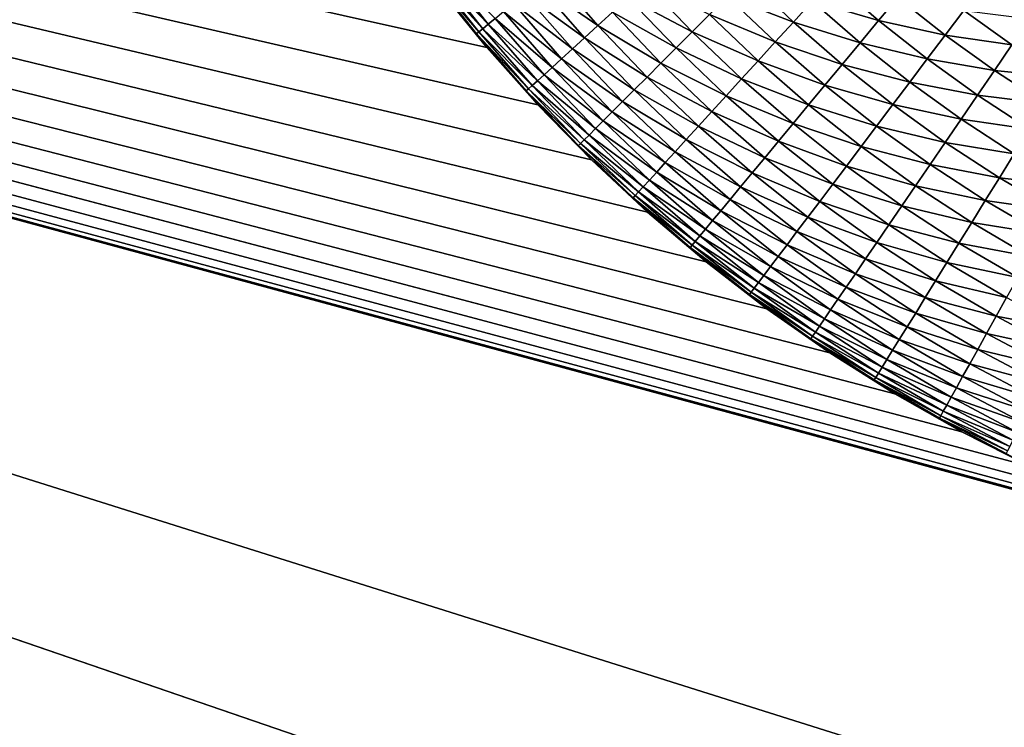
# Model space of a CAD drawing. Extents: x -260 to 260, y -882 to 882.
# Tile 140 of 234: x -47 to -20, y 532 to 551. Entities that reach past the tile are written whole.
import ezdxf

# ---------------------------------------------------------------- set-up
doc = ezdxf.new("R2010")
doc.units = 0
doc.header["$LTSCALE"] = 21.359881
for name, color, linetype in [('1', 7, 'CONTINUOUS'), ('2', 7, 'CONTINUOUS'), ('23', 7, 'CONTINUOUS'), ('24', 7, 'CONTINUOUS')]:
    doc.layers.add(name, color=color, linetype=linetype)

msp = doc.modelspace()

# ---------------------------------------------------------------- linework, layer by layer
at = {"layer": '1', "color": 7, "linetype": 'CONTINUOUS'}
for points in [[(253.525, 812.5), (-253.525, 0), (253.525, 0), (253.525, 812.5)], [(-253.525, 0), (253.525, 812.5), (116.582, 650.819), (-253.525, 0)], [(114.854, 648.894), (-253.525, 0), (116.582, 650.819), (114.854, 648.894)], [(113.045, 647.046), (-253.525, 0), (114.854, 648.894), (113.045, 647.046)], [(111.157, 645.277), (-253.525, 0), (113.045, 647.046), (111.157, 645.277)], [(109.196, 643.59), (-253.525, 0), (111.157, 645.277), (109.196, 643.59)], [(107.164, 641.99), (-253.525, 0), (109.196, 643.59), (107.164, 641.99)], [(105.065, 640.479), (-253.525, 0), (107.164, 641.99), (105.065, 640.479)], [(102.902, 639.059), (-253.525, 0), (105.065, 640.479), (102.902, 639.059)], [(100.681, 637.734), (-253.525, 0), (102.902, 639.059), (100.681, 637.734)], [(98.405, 636.505), (-253.525, 0), (100.681, 637.734), (98.405, 636.505)], [(96.078, 635.376), (-253.525, 0), (98.405, 636.505), (96.078, 635.376)], [(93.704, 634.347), (-253.525, 0), (96.078, 635.376), (93.704, 634.347)], [(91.289, 633.422), (-253.525, 0), (93.704, 634.347), (91.289, 633.422)], [(88.835, 632.602), (-253.525, 0), (91.289, 633.422), (88.835, 632.602)], [(86.349, 631.887), (-253.525, 0), (88.835, 632.602), (86.349, 631.887)], [(83.835, 631.281), (-253.525, 0), (86.349, 631.887), (83.835, 631.281)], [(81.296, 630.783), (-253.525, 0), (83.835, 631.281), (81.296, 630.783)], [(78.739, 630.395), (-253.525, 0), (81.296, 630.783), (78.739, 630.395)], [(76.167, 630.117), (-253.525, 0), (78.739, 630.395), (76.167, 630.117)], [(73.586, 629.95), (-253.525, 0), (76.167, 630.117), (73.586, 629.95)], [(71, 629.895), (-253.525, 0), (73.586, 629.95), (71, 629.895)], [(-129, 629.895), (-253.525, 0), (71, 629.895), (-129, 629.895)]]:
    msp.add_3dface(points, dxfattribs=at)
at = {"layer": '2', "color": 7, "linetype": 'CONTINUOUS'}
for points in [[(-204.317, 588.269, -9), (-203.557, 588.017, -9), (-31.739, 529, -9), (-204.317, 588.269, -9)], [(-204.317, 588.269, -9), (-31.739, 529, -9), (-141.261, 529, -9), (-204.317, 588.269, -9)], [(-203.557, 588.017, -9), (-202.782, 587.813, -9), (-21.035, 539.785, -9), (-203.557, 588.017, -9)], [(-11.35, 535.972, -9), (-203.557, 588.017, -9), (-13.354, 536.551, -9), (-11.35, 535.972, -9)], [(-203.557, 588.017, -9), (-11.35, 535.972, -9), (-16.261, 529, -9), (-203.557, 588.017, -9)], [(-13.354, 536.551, -9), (-203.557, 588.017, -9), (-15.329, 537.223, -9), (-13.354, 536.551, -9)], [(-15.329, 537.223, -9), (-203.557, 588.017, -9), (-17.27, 537.988, -9), (-15.329, 537.223, -9)], [(-17.27, 537.988, -9), (-203.557, 588.017, -9), (-19.173, 538.842, -9), (-17.27, 537.988, -9)], [(-19.173, 538.842, -9), (-203.557, 588.017, -9), (-21.035, 539.785, -9), (-19.173, 538.842, -9)], [(-31.739, 529, -9), (-203.557, 588.017, -9), (-16.261, 529, -9), (-31.739, 529, -9)], [(-21.035, 539.785, -9), (-202.782, 587.813, -9), (-22.85, 540.814, -9), (-21.035, 539.785, -9)], [(-22.85, 540.814, -9), (-202.782, 587.813, -9), (-24.614, 541.927, -9), (-22.85, 540.814, -9)], [(-24.614, 541.927, -9), (-202.782, 587.813, -9), (-26.325, 543.122, -9), (-24.614, 541.927, -9)], [(-26.325, 543.122, -9), (-202.782, 587.813, -9), (-27.978, 544.395, -9), (-26.325, 543.122, -9)], [(-27.978, 544.395, -9), (-202.782, 587.813, -9), (-29.569, 545.745, -9), (-27.978, 544.395, -9)], [(-29.569, 545.745, -9), (-202.782, 587.813, -9), (-31.095, 547.167, -9), (-29.569, 545.745, -9)], [(-31.095, 547.167, -9), (-202.782, 587.813, -9), (-32.553, 548.66, -9), (-31.095, 547.167, -9)], [(-32.553, 548.66, -9), (-202.782, 587.813, -9), (-33.939, 550.219, -9), (-32.553, 548.66, -9)], [(-33.939, 550.219, -9), (-202.782, 587.813, -9), (-35.251, 551.841, -9), (-33.939, 550.219, -9)]]:
    msp.add_3dface(points, dxfattribs=at)
at = {"layer": '23', "color": 7, "linetype": 'CONTINUOUS'}
for points in [[(-33.939, 550.219, -9), (-35.251, 551.841, -9), (-33.939, 550.219, -14), (-33.939, 550.219, -9)], [(-33.939, 550.219, -14), (-35.251, 551.841, -9), (-35.251, 551.841, -14), (-33.939, 550.219, -14)], [(-32.553, 548.66, -9), (-33.939, 550.219, -9), (-32.553, 548.66, -14), (-32.553, 548.66, -9)], [(-32.553, 548.66, -14), (-33.939, 550.219, -9), (-33.939, 550.219, -14), (-32.553, 548.66, -14)], [(-31.095, 547.167, -9), (-32.553, 548.66, -9), (-31.095, 547.167, -14), (-31.095, 547.167, -9)], [(-31.095, 547.167, -14), (-32.553, 548.66, -9), (-32.553, 548.66, -14), (-31.095, 547.167, -14)], [(-29.569, 545.745, -9), (-31.095, 547.167, -9), (-29.569, 545.745, -14), (-29.569, 545.745, -9)], [(-29.569, 545.745, -14), (-31.095, 547.167, -9), (-31.095, 547.167, -14), (-29.569, 545.745, -14)], [(-27.978, 544.395, -9), (-29.569, 545.745, -9), (-27.978, 544.395, -14), (-27.978, 544.395, -9)], [(-27.978, 544.395, -14), (-29.569, 545.745, -9), (-29.569, 545.745, -14), (-27.978, 544.395, -14)], [(-26.325, 543.122, -9), (-27.978, 544.395, -9), (-26.325, 543.122, -14), (-26.325, 543.122, -9)], [(-26.325, 543.122, -14), (-27.978, 544.395, -9), (-27.978, 544.395, -14), (-26.325, 543.122, -14)], [(-24.614, 541.927, -9), (-26.325, 543.122, -9), (-24.614, 541.927, -14), (-24.614, 541.927, -9)], [(-24.614, 541.927, -14), (-26.325, 543.122, -9), (-26.325, 543.122, -14), (-24.614, 541.927, -14)], [(-22.85, 540.814, -9), (-24.614, 541.927, -9), (-22.85, 540.814, -14), (-22.85, 540.814, -9)], [(-22.85, 540.814, -14), (-24.614, 541.927, -9), (-24.614, 541.927, -14), (-22.85, 540.814, -14)], [(-21.035, 539.785, -9), (-22.85, 540.814, -9), (-21.035, 539.785, -14), (-21.035, 539.785, -9)], [(-21.035, 539.785, -14), (-22.85, 540.814, -9), (-22.85, 540.814, -14), (-21.035, 539.785, -14)], [(-19.173, 538.842, -9), (-21.035, 539.785, -9), (-19.173, 538.842, -14), (-19.173, 538.842, -9)], [(-19.173, 538.842, -14), (-21.035, 539.785, -9), (-21.035, 539.785, -14), (-19.173, 538.842, -14)]]:
    msp.add_3dface(points, dxfattribs=at)
at = {"layer": '24', "color": 7, "linetype": 'CONTINUOUS'}
for points in [[(-35.424, 552.249, -15.809), (-34.151, 550.641, -15.809), (-35.49, 552.199, -14.906), (-35.424, 552.249, -15.809)], [(-35.315, 552.331, -16.706), (-34.046, 550.728, -16.706), (-35.424, 552.249, -15.809), (-35.315, 552.331, -16.706)], [(-35.424, 552.249, -15.809), (-34.046, 550.728, -16.706), (-34.151, 550.641, -15.809), (-35.424, 552.249, -15.809)], [(-35.163, 552.446, -17.592), (-33.9, 550.85, -17.592), (-35.315, 552.331, -16.706), (-35.163, 552.446, -17.592)], [(-35.315, 552.331, -16.706), (-33.9, 550.85, -17.592), (-34.046, 550.728, -16.706), (-35.315, 552.331, -16.706)], [(-35.163, 552.446, -17.592), (-33.712, 551.006, -18.466), (-33.9, 550.85, -17.592), (-35.163, 552.446, -17.592)], [(-32.189, 552.271, -22.528), (-30.92, 550.812, -22.528), (-32.568, 551.956, -21.766), (-32.189, 552.271, -22.528)], [(-32.189, 552.271, -22.528), (-30.523, 551.175, -23.258), (-30.92, 550.812, -22.528), (-32.189, 552.271, -22.528)], [(-35.251, 551.841, -14), (-35.49, 552.199, -14.906), (-34.214, 550.589, -14.906), (-35.251, 551.841, -14)], [(-35.49, 552.199, -14.906), (-34.151, 550.641, -15.809), (-34.214, 550.589, -14.906), (-35.49, 552.199, -14.906)], [(-32.568, 551.956, -21.766), (-31.284, 550.48, -21.766), (-32.911, 551.671, -20.976), (-32.568, 551.956, -21.766)], [(-32.568, 551.956, -21.766), (-30.92, 550.812, -22.528), (-31.284, 550.48, -21.766), (-32.568, 551.956, -21.766)], [(-29.633, 551.986, -24.614), (-28.354, 550.646, -24.614), (-30.093, 551.566, -23.954), (-29.633, 551.986, -24.614)], [(-29.633, 551.986, -24.614), (-27.887, 551.113, -25.235), (-28.354, 550.646, -24.614), (-29.633, 551.986, -24.614)], [(-26.877, 552.123, -26.352), (-25.607, 550.91, -26.352), (-27.394, 551.606, -25.816), (-26.877, 552.123, -26.352)], [(-26.877, 552.123, -26.352), (-25.094, 551.474, -26.844), (-25.607, 550.91, -26.352), (-26.877, 552.123, -26.352)], [(-24.561, 552.058, -27.289), (-23.291, 550.952, -27.289), (-25.094, 551.474, -26.844), (-24.561, 552.058, -27.289)], [(-24.561, 552.058, -27.289), (-22.769, 551.58, -27.685), (-23.291, 550.952, -27.289), (-24.561, 552.058, -27.289)], [(-33.939, 550.219, -14), (-35.251, 551.841, -14), (-34.214, 550.589, -14.906), (-33.939, 550.219, -14)], [(-32.911, 551.671, -20.976), (-31.614, 550.18, -20.976), (-33.217, 551.417, -20.161), (-32.911, 551.671, -20.976)], [(-32.911, 551.671, -20.976), (-31.284, 550.48, -21.766), (-31.614, 550.18, -20.976), (-32.911, 551.671, -20.976)], [(-33.217, 551.417, -20.161), (-31.908, 549.912, -20.161), (-33.484, 551.195, -19.323), (-33.217, 551.417, -20.161)], [(-33.217, 551.417, -20.161), (-31.614, 550.18, -20.976), (-31.908, 549.912, -20.161), (-33.217, 551.417, -20.161)], [(-30.093, 551.566, -23.954), (-28.794, 550.206, -23.954), (-30.523, 551.175, -23.258), (-30.093, 551.566, -23.954)], [(-30.093, 551.566, -23.954), (-28.354, 550.646, -24.614), (-28.794, 550.206, -23.954), (-30.093, 551.566, -23.954)], [(-27.394, 551.606, -25.816), (-26.1, 550.37, -25.816), (-27.887, 551.113, -25.235), (-27.394, 551.606, -25.816)], [(-27.394, 551.606, -25.816), (-25.607, 550.91, -26.352), (-26.1, 550.37, -25.816), (-27.394, 551.606, -25.816)], [(-25.094, 551.474, -26.844), (-23.796, 550.344, -26.844), (-25.607, 550.91, -26.352), (-25.094, 551.474, -26.844)], [(-25.094, 551.474, -26.844), (-23.291, 550.952, -27.289), (-23.796, 550.344, -26.844), (-25.094, 551.474, -26.844)], [(-22.769, 551.58, -27.685), (-21.479, 550.558, -27.685), (-23.291, 550.952, -27.289), (-22.769, 551.58, -27.685)], [(-22.769, 551.58, -27.685), (-20.973, 551.227, -28.031), (-21.479, 550.558, -27.685), (-22.769, 551.58, -27.685)], [(-33.484, 551.195, -19.323), (-32.164, 549.678, -19.323), (-33.712, 551.006, -18.466), (-33.484, 551.195, -19.323)], [(-33.484, 551.195, -19.323), (-31.908, 549.912, -20.161), (-32.164, 549.678, -19.323), (-33.484, 551.195, -19.323)], [(-30.523, 551.175, -23.258), (-29.205, 549.795, -23.258), (-30.92, 550.812, -22.528), (-30.523, 551.175, -23.258)], [(-30.523, 551.175, -23.258), (-28.794, 550.206, -23.954), (-29.205, 549.795, -23.258), (-30.523, 551.175, -23.258)], [(-20.973, 551.227, -28.031), (-19.668, 550.288, -28.031), (-21.479, 550.558, -27.685), (-20.973, 551.227, -28.031)], [(-20.973, 551.227, -28.031), (-19.184, 550.995, -28.326), (-19.668, 550.288, -28.031), (-20.973, 551.227, -28.031)], [(-33.712, 551.006, -18.466), (-32.383, 549.479, -18.466), (-33.9, 550.85, -17.592), (-33.712, 551.006, -18.466)], [(-33.712, 551.006, -18.466), (-32.164, 549.678, -19.323), (-32.383, 549.479, -18.466), (-33.712, 551.006, -18.466)], [(-27.887, 551.113, -25.235), (-26.569, 549.855, -25.235), (-28.354, 550.646, -24.614), (-27.887, 551.113, -25.235)], [(-27.887, 551.113, -25.235), (-26.1, 550.37, -25.816), (-26.569, 549.855, -25.235), (-27.887, 551.113, -25.235)], [(-25.607, 550.91, -26.352), (-24.282, 549.758, -26.352), (-26.1, 550.37, -25.816), (-25.607, 550.91, -26.352)], [(-25.607, 550.91, -26.352), (-23.796, 550.344, -26.844), (-24.282, 549.758, -26.352), (-25.607, 550.91, -26.352)], [(-23.291, 550.952, -27.289), (-21.97, 549.907, -27.289), (-23.796, 550.344, -26.844), (-23.291, 550.952, -27.289)], [(-23.291, 550.952, -27.289), (-21.479, 550.558, -27.685), (-21.97, 549.907, -27.289), (-23.291, 550.952, -27.289)], [(-34.151, 550.641, -15.809), (-32.805, 549.094, -15.809), (-34.214, 550.589, -14.906), (-34.151, 550.641, -15.809)], [(-34.046, 550.728, -16.706), (-32.704, 549.186, -16.706), (-34.151, 550.641, -15.809), (-34.046, 550.728, -16.706)], [(-34.151, 550.641, -15.809), (-32.704, 549.186, -16.706), (-32.805, 549.094, -15.809), (-34.151, 550.641, -15.809)], [(-33.9, 550.85, -17.592), (-32.563, 549.315, -17.592), (-34.046, 550.728, -16.706), (-33.9, 550.85, -17.592)], [(-34.046, 550.728, -16.706), (-32.563, 549.315, -17.592), (-32.704, 549.186, -16.706), (-34.046, 550.728, -16.706)], [(-33.9, 550.85, -17.592), (-32.383, 549.479, -18.466), (-32.563, 549.315, -17.592), (-33.9, 550.85, -17.592)], [(-30.92, 550.812, -22.528), (-29.585, 549.415, -22.528), (-31.284, 550.48, -21.766), (-30.92, 550.812, -22.528)], [(-30.92, 550.812, -22.528), (-29.205, 549.795, -23.258), (-29.585, 549.415, -22.528), (-30.92, 550.812, -22.528)], [(-28.354, 550.646, -24.614), (-27.014, 549.367, -24.614), (-28.794, 550.206, -23.954), (-28.354, 550.646, -24.614)], [(-28.354, 550.646, -24.614), (-26.569, 549.855, -25.235), (-27.014, 549.367, -24.614), (-28.354, 550.646, -24.614)], [(-33.939, 550.219, -14), (-34.214, 550.589, -14.906), (-32.866, 549.039, -14.906), (-33.939, 550.219, -14)], [(-34.214, 550.589, -14.906), (-32.805, 549.094, -15.809), (-32.866, 549.039, -14.906), (-34.214, 550.589, -14.906)], [(-31.284, 550.48, -21.766), (-29.934, 549.066, -21.766), (-31.614, 550.18, -20.976), (-31.284, 550.48, -21.766)], [(-31.284, 550.48, -21.766), (-29.585, 549.415, -22.528), (-29.934, 549.066, -21.766), (-31.284, 550.48, -21.766)], [(-26.1, 550.37, -25.816), (-24.749, 549.195, -25.816), (-26.569, 549.855, -25.235), (-26.1, 550.37, -25.816)], [(-26.1, 550.37, -25.816), (-24.282, 549.758, -26.352), (-24.749, 549.195, -25.816), (-26.1, 550.37, -25.816)], [(-23.796, 550.344, -26.844), (-22.447, 549.276, -26.844), (-24.282, 549.758, -26.352), (-23.796, 550.344, -26.844)], [(-23.796, 550.344, -26.844), (-21.97, 549.907, -27.289), (-22.447, 549.276, -26.844), (-23.796, 550.344, -26.844)], [(-21.479, 550.558, -27.685), (-20.142, 549.596, -27.685), (-21.97, 549.907, -27.289), (-21.479, 550.558, -27.685)], [(-21.479, 550.558, -27.685), (-19.668, 550.288, -28.031), (-20.142, 549.596, -27.685), (-21.479, 550.558, -27.685)], [(-32.553, 548.66, -14), (-33.939, 550.219, -14), (-32.866, 549.039, -14.906), (-32.553, 548.66, -14)], [(-31.614, 550.18, -20.976), (-30.249, 548.751, -20.976), (-31.908, 549.912, -20.161), (-31.614, 550.18, -20.976)], [(-31.614, 550.18, -20.976), (-29.934, 549.066, -21.766), (-30.249, 548.751, -20.976), (-31.614, 550.18, -20.976)], [(-28.794, 550.206, -23.954), (-27.434, 548.907, -23.954), (-29.205, 549.795, -23.258), (-28.794, 550.206, -23.954)], [(-28.794, 550.206, -23.954), (-27.014, 549.367, -24.614), (-27.434, 548.907, -23.954), (-28.794, 550.206, -23.954)], [(-19.668, 550.288, -28.031), (-18.321, 549.41, -28.031), (-20.142, 549.596, -27.685), (-19.668, 550.288, -28.031)], [(-31.908, 549.912, -20.161), (-30.53, 548.47, -20.161), (-32.164, 549.678, -19.323), (-31.908, 549.912, -20.161)], [(-31.908, 549.912, -20.161), (-30.249, 548.751, -20.976), (-30.53, 548.47, -20.161), (-31.908, 549.912, -20.161)], [(-29.205, 549.795, -23.258), (-27.825, 548.477, -23.258), (-29.585, 549.415, -22.528), (-29.205, 549.795, -23.258)], [(-29.205, 549.795, -23.258), (-27.434, 548.907, -23.954), (-27.825, 548.477, -23.258), (-29.205, 549.795, -23.258)], [(-26.569, 549.855, -25.235), (-25.195, 548.659, -25.235), (-27.014, 549.367, -24.614), (-26.569, 549.855, -25.235)], [(-26.569, 549.855, -25.235), (-24.749, 549.195, -25.816), (-25.195, 548.659, -25.235), (-26.569, 549.855, -25.235)], [(-21.97, 549.907, -27.289), (-20.603, 548.923, -27.289), (-22.447, 549.276, -26.844), (-21.97, 549.907, -27.289)], [(-21.97, 549.907, -27.289), (-20.142, 549.596, -27.685), (-20.603, 548.923, -27.289), (-21.97, 549.907, -27.289)], [(-32.164, 549.678, -19.323), (-30.776, 548.224, -19.323), (-32.383, 549.479, -18.466), (-32.164, 549.678, -19.323)], [(-32.164, 549.678, -19.323), (-30.53, 548.47, -20.161), (-30.776, 548.224, -19.323), (-32.164, 549.678, -19.323)], [(-24.282, 549.758, -26.352), (-22.906, 548.668, -26.352), (-24.749, 549.195, -25.816), (-24.282, 549.758, -26.352)], [(-24.282, 549.758, -26.352), (-22.447, 549.276, -26.844), (-22.906, 548.668, -26.352), (-24.282, 549.758, -26.352)], [(-20.142, 549.596, -27.685), (-18.763, 548.697, -27.685), (-20.603, 548.923, -27.289), (-20.142, 549.596, -27.685)], [(-20.142, 549.596, -27.685), (-18.321, 549.41, -28.031), (-18.763, 548.697, -27.685), (-20.142, 549.596, -27.685)], [(-32.563, 549.315, -17.592), (-31.158, 547.842, -17.592), (-32.704, 549.186, -16.706), (-32.563, 549.315, -17.592)], [(-32.383, 549.479, -18.466), (-30.985, 548.015, -18.466), (-32.563, 549.315, -17.592), (-32.383, 549.479, -18.466)], [(-32.563, 549.315, -17.592), (-30.985, 548.015, -18.466), (-31.158, 547.842, -17.592), (-32.563, 549.315, -17.592)], [(-32.383, 549.479, -18.466), (-30.776, 548.224, -19.323), (-30.985, 548.015, -18.466), (-32.383, 549.479, -18.466)], [(-29.585, 549.415, -22.528), (-28.188, 548.08, -22.528), (-29.934, 549.066, -21.766), (-29.585, 549.415, -22.528)], [(-29.585, 549.415, -22.528), (-27.825, 548.477, -23.258), (-28.188, 548.08, -22.528), (-29.585, 549.415, -22.528)], [(-27.014, 549.367, -24.614), (-25.617, 548.151, -24.614), (-27.434, 548.907, -23.954), (-27.014, 549.367, -24.614)], [(-27.014, 549.367, -24.614), (-25.195, 548.659, -25.235), (-25.617, 548.151, -24.614), (-27.014, 549.367, -24.614)], [(-22.447, 549.276, -26.844), (-21.05, 548.271, -26.844), (-22.906, 548.668, -26.352), (-22.447, 549.276, -26.844)], [(-22.447, 549.276, -26.844), (-20.603, 548.923, -27.289), (-21.05, 548.271, -26.844), (-22.447, 549.276, -26.844)], [(-32.805, 549.094, -15.809), (-31.389, 547.611, -15.809), (-32.866, 549.039, -14.906), (-32.805, 549.094, -15.809)], [(-32.553, 548.66, -14), (-32.866, 549.039, -14.906), (-31.447, 547.553, -14.906), (-32.553, 548.66, -14)], [(-32.866, 549.039, -14.906), (-31.389, 547.611, -15.809), (-31.447, 547.553, -14.906), (-32.866, 549.039, -14.906)], [(-32.704, 549.186, -16.706), (-31.292, 547.708, -16.706), (-32.805, 549.094, -15.809), (-32.704, 549.186, -16.706)], [(-32.805, 549.094, -15.809), (-31.292, 547.708, -16.706), (-31.389, 547.611, -15.809), (-32.805, 549.094, -15.809)], [(-32.704, 549.186, -16.706), (-31.158, 547.842, -17.592), (-31.292, 547.708, -16.706), (-32.704, 549.186, -16.706)], [(-29.934, 549.066, -21.766), (-28.52, 547.716, -21.766), (-30.249, 548.751, -20.976), (-29.934, 549.066, -21.766)], [(-29.934, 549.066, -21.766), (-28.188, 548.08, -22.528), (-28.52, 547.716, -21.766), (-29.934, 549.066, -21.766)], [(-24.749, 549.195, -25.816), (-23.347, 548.084, -25.816), (-25.195, 548.659, -25.235), (-24.749, 549.195, -25.816)], [(-24.749, 549.195, -25.816), (-22.906, 548.668, -26.352), (-23.347, 548.084, -25.816), (-24.749, 549.195, -25.816)], [(-30.249, 548.751, -20.976), (-28.82, 547.386, -20.976), (-30.53, 548.47, -20.161), (-30.249, 548.751, -20.976)], [(-30.249, 548.751, -20.976), (-28.52, 547.716, -21.766), (-28.82, 547.386, -20.976), (-30.249, 548.751, -20.976)], [(-27.434, 548.907, -23.954), (-26.015, 547.672, -23.954), (-27.825, 548.477, -23.258), (-27.434, 548.907, -23.954)], [(-27.434, 548.907, -23.954), (-25.617, 548.151, -24.614), (-26.015, 547.672, -23.954), (-27.434, 548.907, -23.954)], [(-20.603, 548.923, -27.289), (-19.192, 548.003, -27.289), (-21.05, 548.271, -26.844), (-20.603, 548.923, -27.289)], [(-20.603, 548.923, -27.289), (-18.763, 548.697, -27.685), (-19.192, 548.003, -27.289), (-20.603, 548.923, -27.289)], [(-31.095, 547.167, -14), (-32.553, 548.66, -14), (-31.447, 547.553, -14.906), (-31.095, 547.167, -14)], [(-30.53, 548.47, -20.161), (-29.088, 547.092, -20.161), (-30.776, 548.224, -19.323), (-30.53, 548.47, -20.161)], [(-30.53, 548.47, -20.161), (-28.82, 547.386, -20.976), (-29.088, 547.092, -20.161), (-30.53, 548.47, -20.161)], [(-27.825, 548.477, -23.258), (-26.386, 547.225, -23.258), (-28.188, 548.08, -22.528), (-27.825, 548.477, -23.258)], [(-27.825, 548.477, -23.258), (-26.015, 547.672, -23.954), (-26.386, 547.225, -23.258), (-27.825, 548.477, -23.258)], [(-25.195, 548.659, -25.235), (-23.767, 547.528, -25.235), (-25.617, 548.151, -24.614), (-25.195, 548.659, -25.235)], [(-25.195, 548.659, -25.235), (-23.347, 548.084, -25.816), (-23.767, 547.528, -25.235), (-25.195, 548.659, -25.235)], [(-22.906, 548.668, -26.352), (-21.481, 547.642, -26.352), (-23.347, 548.084, -25.816), (-22.906, 548.668, -26.352)], [(-22.906, 548.668, -26.352), (-21.05, 548.271, -26.844), (-21.481, 547.642, -26.352), (-22.906, 548.668, -26.352)], [(-30.776, 548.224, -19.323), (-29.322, 546.836, -19.323), (-30.985, 548.015, -18.466), (-30.776, 548.224, -19.323)], [(-30.776, 548.224, -19.323), (-29.088, 547.092, -20.161), (-29.322, 546.836, -19.323), (-30.776, 548.224, -19.323)], [(-21.05, 548.271, -26.844), (-19.608, 547.331, -26.844), (-21.481, 547.642, -26.352), (-21.05, 548.271, -26.844)], [(-21.05, 548.271, -26.844), (-19.192, 548.003, -27.289), (-19.608, 547.331, -26.844), (-21.05, 548.271, -26.844)], [(-30.985, 548.015, -18.466), (-29.521, 546.617, -18.466), (-31.158, 547.842, -17.592), (-30.985, 548.015, -18.466)], [(-30.985, 548.015, -18.466), (-29.322, 546.836, -19.323), (-29.521, 546.617, -18.466), (-30.985, 548.015, -18.466)], [(-28.188, 548.08, -22.528), (-26.729, 546.811, -22.528), (-28.52, 547.716, -21.766), (-28.188, 548.08, -22.528)], [(-28.188, 548.08, -22.528), (-26.386, 547.225, -23.258), (-26.729, 546.811, -22.528), (-28.188, 548.08, -22.528)], [(-25.617, 548.151, -24.614), (-24.165, 547, -24.614), (-26.015, 547.672, -23.954), (-25.617, 548.151, -24.614)], [(-25.617, 548.151, -24.614), (-23.767, 547.528, -25.235), (-24.165, 547, -24.614), (-25.617, 548.151, -24.614)], [(-23.347, 548.084, -25.816), (-21.894, 547.039, -25.816), (-23.767, 547.528, -25.235), (-23.347, 548.084, -25.816)], [(-23.347, 548.084, -25.816), (-21.481, 547.642, -26.352), (-21.894, 547.039, -25.816), (-23.347, 548.084, -25.816)], [(-31.292, 547.708, -16.706), (-29.814, 546.296, -16.706), (-31.389, 547.611, -15.809), (-31.292, 547.708, -16.706)], [(-31.158, 547.842, -17.592), (-29.685, 546.437, -17.592), (-31.292, 547.708, -16.706), (-31.158, 547.842, -17.592)], [(-31.292, 547.708, -16.706), (-29.685, 546.437, -17.592), (-29.814, 546.296, -16.706), (-31.292, 547.708, -16.706)], [(-31.158, 547.842, -17.592), (-29.521, 546.617, -18.466), (-29.685, 546.437, -17.592), (-31.158, 547.842, -17.592)], [(-28.52, 547.716, -21.766), (-27.044, 546.432, -21.766), (-28.82, 547.386, -20.976), (-28.52, 547.716, -21.766)], [(-28.52, 547.716, -21.766), (-26.729, 546.811, -22.528), (-27.044, 546.432, -21.766), (-28.52, 547.716, -21.766)], [(-26.015, 547.672, -23.954), (-24.54, 546.504, -23.954), (-26.386, 547.225, -23.258), (-26.015, 547.672, -23.954)], [(-26.015, 547.672, -23.954), (-24.165, 547, -24.614), (-24.54, 546.504, -23.954), (-26.015, 547.672, -23.954)], [(-31.389, 547.611, -15.809), (-29.906, 546.195, -15.809), (-31.447, 547.553, -14.906), (-31.389, 547.611, -15.809)], [(-31.095, 547.167, -14), (-31.447, 547.553, -14.906), (-29.961, 546.134, -14.906), (-31.095, 547.167, -14)], [(-31.447, 547.553, -14.906), (-29.906, 546.195, -15.809), (-29.961, 546.134, -14.906), (-31.447, 547.553, -14.906)], [(-31.389, 547.611, -15.809), (-29.814, 546.296, -16.706), (-29.906, 546.195, -15.809), (-31.389, 547.611, -15.809)], [(-23.767, 547.528, -25.235), (-22.288, 546.464, -25.235), (-24.165, 547, -24.614), (-23.767, 547.528, -25.235)], [(-23.767, 547.528, -25.235), (-21.894, 547.039, -25.816), (-22.288, 546.464, -25.235), (-23.767, 547.528, -25.235)], [(-21.481, 547.642, -26.352), (-20.01, 546.683, -26.352), (-21.894, 547.039, -25.816), (-21.481, 547.642, -26.352)], [(-21.481, 547.642, -26.352), (-19.608, 547.331, -26.844), (-20.01, 546.683, -26.352), (-21.481, 547.642, -26.352)], [(-29.569, 545.745, -14), (-31.095, 547.167, -14), (-29.961, 546.134, -14.906), (-29.569, 545.745, -14)], [(-28.82, 547.386, -20.976), (-27.329, 546.089, -20.976), (-29.088, 547.092, -20.161), (-28.82, 547.386, -20.976)], [(-28.82, 547.386, -20.976), (-27.044, 546.432, -21.766), (-27.329, 546.089, -20.976), (-28.82, 547.386, -20.976)], [(-26.386, 547.225, -23.258), (-24.89, 546.04, -23.258), (-26.729, 546.811, -22.528), (-26.386, 547.225, -23.258)], [(-26.386, 547.225, -23.258), (-24.54, 546.504, -23.954), (-24.89, 546.04, -23.258), (-26.386, 547.225, -23.258)], [(-19.608, 547.331, -26.844), (-18.125, 546.46, -26.844), (-20.01, 546.683, -26.352), (-19.608, 547.331, -26.844)], [(-29.088, 547.092, -20.161), (-27.583, 545.783, -20.161), (-29.322, 546.836, -19.323), (-29.088, 547.092, -20.161)], [(-29.088, 547.092, -20.161), (-27.329, 546.089, -20.976), (-27.583, 545.783, -20.161), (-29.088, 547.092, -20.161)], [(-24.165, 547, -24.614), (-22.661, 545.919, -24.614), (-24.54, 546.504, -23.954), (-24.165, 547, -24.614)], [(-24.165, 547, -24.614), (-22.288, 546.464, -25.235), (-22.661, 545.919, -24.614), (-24.165, 547, -24.614)], [(-21.894, 547.039, -25.816), (-20.394, 546.062, -25.816), (-22.288, 546.464, -25.235), (-21.894, 547.039, -25.816)], [(-21.894, 547.039, -25.816), (-20.01, 546.683, -26.352), (-20.394, 546.062, -25.816), (-21.894, 547.039, -25.816)], [(-29.521, 546.617, -18.466), (-27.994, 545.288, -18.466), (-29.685, 546.437, -17.592), (-29.521, 546.617, -18.466)], [(-29.322, 546.836, -19.323), (-27.805, 545.516, -19.323), (-29.521, 546.617, -18.466), (-29.322, 546.836, -19.323)], [(-29.521, 546.617, -18.466), (-27.805, 545.516, -19.323), (-27.994, 545.288, -18.466), (-29.521, 546.617, -18.466)], [(-29.322, 546.836, -19.323), (-27.583, 545.783, -20.161), (-27.805, 545.516, -19.323), (-29.322, 546.836, -19.323)], [(-26.729, 546.811, -22.528), (-25.214, 545.611, -22.528), (-27.044, 546.432, -21.766), (-26.729, 546.811, -22.528)], [(-26.729, 546.811, -22.528), (-24.89, 546.04, -23.258), (-25.214, 545.611, -22.528), (-26.729, 546.811, -22.528)], [(-20.01, 546.683, -26.352), (-18.496, 545.794, -26.352), (-20.394, 546.062, -25.816), (-20.01, 546.683, -26.352)], [(-20.01, 546.683, -26.352), (-18.125, 546.46, -26.844), (-18.496, 545.794, -26.352), (-20.01, 546.683, -26.352)], [(-29.685, 546.437, -17.592), (-28.15, 545.1, -17.592), (-29.814, 546.296, -16.706), (-29.685, 546.437, -17.592)], [(-29.685, 546.437, -17.592), (-27.994, 545.288, -18.466), (-28.15, 545.1, -17.592), (-29.685, 546.437, -17.592)], [(-27.044, 546.432, -21.766), (-25.511, 545.218, -21.766), (-27.329, 546.089, -20.976), (-27.044, 546.432, -21.766)], [(-27.044, 546.432, -21.766), (-25.214, 545.611, -22.528), (-25.511, 545.218, -21.766), (-27.044, 546.432, -21.766)], [(-24.54, 546.504, -23.954), (-23.013, 545.405, -23.954), (-24.89, 546.04, -23.258), (-24.54, 546.504, -23.954)], [(-24.54, 546.504, -23.954), (-22.661, 545.919, -24.614), (-23.013, 545.405, -23.954), (-24.54, 546.504, -23.954)], [(-22.288, 546.464, -25.235), (-20.761, 545.469, -25.235), (-22.661, 545.919, -24.614), (-22.288, 546.464, -25.235)], [(-22.288, 546.464, -25.235), (-20.394, 546.062, -25.816), (-20.761, 545.469, -25.235), (-22.288, 546.464, -25.235)], [(-29.906, 546.195, -15.809), (-28.359, 544.849, -15.809), (-29.961, 546.134, -14.906), (-29.906, 546.195, -15.809)], [(-29.569, 545.745, -14), (-29.961, 546.134, -14.906), (-28.411, 544.786, -14.906), (-29.569, 545.745, -14)], [(-29.961, 546.134, -14.906), (-28.359, 544.849, -15.809), (-28.411, 544.786, -14.906), (-29.961, 546.134, -14.906)], [(-29.814, 546.296, -16.706), (-28.272, 544.954, -16.706), (-29.906, 546.195, -15.809), (-29.814, 546.296, -16.706)], [(-29.906, 546.195, -15.809), (-28.272, 544.954, -16.706), (-28.359, 544.849, -15.809), (-29.906, 546.195, -15.809)], [(-29.814, 546.296, -16.706), (-28.15, 545.1, -17.592), (-28.272, 544.954, -16.706), (-29.814, 546.296, -16.706)], [(-27.329, 546.089, -20.976), (-25.78, 544.862, -20.976), (-27.583, 545.783, -20.161), (-27.329, 546.089, -20.976)], [(-27.329, 546.089, -20.976), (-25.511, 545.218, -21.766), (-25.78, 544.862, -20.976), (-27.329, 546.089, -20.976)], [(-20.394, 546.062, -25.816), (-18.851, 545.155, -25.816), (-20.761, 545.469, -25.235), (-20.394, 546.062, -25.816)], [(-20.394, 546.062, -25.816), (-18.496, 545.794, -26.352), (-18.851, 545.155, -25.816), (-20.394, 546.062, -25.816)], [(-27.583, 545.783, -20.161), (-26.02, 544.545, -20.161), (-27.805, 545.516, -19.323), (-27.583, 545.783, -20.161)], [(-27.583, 545.783, -20.161), (-25.78, 544.862, -20.976), (-26.02, 544.545, -20.161), (-27.583, 545.783, -20.161)], [(-24.89, 546.04, -23.258), (-23.341, 544.926, -23.258), (-25.214, 545.611, -22.528), (-24.89, 546.04, -23.258)], [(-24.89, 546.04, -23.258), (-23.013, 545.405, -23.954), (-23.341, 544.926, -23.258), (-24.89, 546.04, -23.258)], [(-22.661, 545.919, -24.614), (-21.109, 544.907, -24.614), (-23.013, 545.405, -23.954), (-22.661, 545.919, -24.614)], [(-22.661, 545.919, -24.614), (-20.761, 545.469, -25.235), (-21.109, 544.907, -24.614), (-22.661, 545.919, -24.614)], [(-27.978, 544.395, -14), (-29.569, 545.745, -14), (-28.411, 544.786, -14.906), (-27.978, 544.395, -14)], [(-27.805, 545.516, -19.323), (-26.229, 544.267, -19.323), (-27.994, 545.288, -18.466), (-27.805, 545.516, -19.323)], [(-27.805, 545.516, -19.323), (-26.02, 544.545, -20.161), (-26.229, 544.267, -19.323), (-27.805, 545.516, -19.323)], [(-25.214, 545.611, -22.528), (-23.645, 544.482, -22.528), (-25.511, 545.218, -21.766), (-25.214, 545.611, -22.528)], [(-25.214, 545.611, -22.528), (-23.341, 544.926, -23.258), (-23.645, 544.482, -22.528), (-25.214, 545.611, -22.528)], [(-27.994, 545.288, -18.466), (-26.407, 544.031, -18.466), (-28.15, 545.1, -17.592), (-27.994, 545.288, -18.466)], [(-27.994, 545.288, -18.466), (-26.229, 544.267, -19.323), (-26.407, 544.031, -18.466), (-27.994, 545.288, -18.466)], [(-23.013, 545.405, -23.954), (-21.437, 544.378, -23.954), (-23.341, 544.926, -23.258), (-23.013, 545.405, -23.954)], [(-23.013, 545.405, -23.954), (-21.109, 544.907, -24.614), (-21.437, 544.378, -23.954), (-23.013, 545.405, -23.954)], [(-20.761, 545.469, -25.235), (-19.191, 544.546, -25.235), (-21.109, 544.907, -24.614), (-20.761, 545.469, -25.235)], [(-20.761, 545.469, -25.235), (-18.851, 545.155, -25.816), (-19.191, 544.546, -25.235), (-20.761, 545.469, -25.235)], [(-28.15, 545.1, -17.592), (-26.554, 543.837, -17.592), (-28.272, 544.954, -16.706), (-28.15, 545.1, -17.592)], [(-28.15, 545.1, -17.592), (-26.407, 544.031, -18.466), (-26.554, 543.837, -17.592), (-28.15, 545.1, -17.592)], [(-25.511, 545.218, -21.766), (-23.924, 544.075, -21.766), (-25.78, 544.862, -20.976), (-25.511, 545.218, -21.766)], [(-25.511, 545.218, -21.766), (-23.645, 544.482, -22.528), (-23.924, 544.075, -21.766), (-25.511, 545.218, -21.766)], [(-28.359, 544.849, -15.809), (-26.751, 543.576, -15.809), (-28.411, 544.786, -14.906), (-28.359, 544.849, -15.809)], [(-27.978, 544.395, -14), (-28.411, 544.786, -14.906), (-26.801, 543.51, -14.906), (-27.978, 544.395, -14)], [(-28.411, 544.786, -14.906), (-26.751, 543.576, -15.809), (-26.801, 543.51, -14.906), (-28.411, 544.786, -14.906)], [(-28.272, 544.954, -16.706), (-26.669, 543.685, -16.706), (-28.359, 544.849, -15.809), (-28.272, 544.954, -16.706)], [(-28.359, 544.849, -15.809), (-26.669, 543.685, -16.706), (-26.751, 543.576, -15.809), (-28.359, 544.849, -15.809)], [(-28.272, 544.954, -16.706), (-26.554, 543.837, -17.592), (-26.669, 543.685, -16.706), (-28.272, 544.954, -16.706)], [(-25.78, 544.862, -20.976), (-24.176, 543.708, -20.976), (-26.02, 544.545, -20.161), (-25.78, 544.862, -20.976)], [(-25.78, 544.862, -20.976), (-23.924, 544.075, -21.766), (-24.176, 543.708, -20.976), (-25.78, 544.862, -20.976)], [(-23.341, 544.926, -23.258), (-21.743, 543.884, -23.258), (-23.645, 544.482, -22.528), (-23.341, 544.926, -23.258)], [(-23.341, 544.926, -23.258), (-21.437, 544.378, -23.954), (-21.743, 543.884, -23.258), (-23.341, 544.926, -23.258)], [(-21.109, 544.907, -24.614), (-19.512, 543.969, -24.614), (-21.437, 544.378, -23.954), (-21.109, 544.907, -24.614)], [(-21.109, 544.907, -24.614), (-19.191, 544.546, -25.235), (-19.512, 543.969, -24.614), (-21.109, 544.907, -24.614)], [(-26.02, 544.545, -20.161), (-24.4, 543.38, -20.161), (-26.229, 544.267, -19.323), (-26.02, 544.545, -20.161)], [(-26.02, 544.545, -20.161), (-24.176, 543.708, -20.976), (-24.4, 543.38, -20.161), (-26.02, 544.545, -20.161)], [(-23.645, 544.482, -22.528), (-22.026, 543.427, -22.528), (-23.924, 544.075, -21.766), (-23.645, 544.482, -22.528)], [(-23.645, 544.482, -22.528), (-21.743, 543.884, -23.258), (-22.026, 543.427, -22.528), (-23.645, 544.482, -22.528)], [(-26.325, 543.122, -14), (-27.978, 544.395, -14), (-26.801, 543.51, -14.906), (-26.325, 543.122, -14)], [(-26.229, 544.267, -19.323), (-24.597, 543.093, -19.323), (-26.407, 544.031, -18.466), (-26.229, 544.267, -19.323)], [(-26.229, 544.267, -19.323), (-24.4, 543.38, -20.161), (-24.597, 543.093, -19.323), (-26.229, 544.267, -19.323)], [(-21.437, 544.378, -23.954), (-19.815, 543.425, -23.954), (-21.743, 543.884, -23.258), (-21.437, 544.378, -23.954)], [(-21.437, 544.378, -23.954), (-19.512, 543.969, -24.614), (-19.815, 543.425, -23.954), (-21.437, 544.378, -23.954)], [(-26.407, 544.031, -18.466), (-24.764, 542.849, -18.466), (-26.554, 543.837, -17.592), (-26.407, 544.031, -18.466)], [(-26.407, 544.031, -18.466), (-24.597, 543.093, -19.323), (-24.764, 542.849, -18.466), (-26.407, 544.031, -18.466)], [(-23.924, 544.075, -21.766), (-22.285, 543.008, -21.766), (-24.176, 543.708, -20.976), (-23.924, 544.075, -21.766)], [(-23.924, 544.075, -21.766), (-22.026, 543.427, -22.528), (-22.285, 543.008, -21.766), (-23.924, 544.075, -21.766)], [(-26.669, 543.685, -16.706), (-25.01, 542.491, -16.706), (-26.751, 543.576, -15.809), (-26.669, 543.685, -16.706)], [(-26.554, 543.837, -17.592), (-24.902, 542.648, -17.592), (-26.669, 543.685, -16.706), (-26.554, 543.837, -17.592)], [(-26.669, 543.685, -16.706), (-24.902, 542.648, -17.592), (-25.01, 542.491, -16.706), (-26.669, 543.685, -16.706)], [(-26.554, 543.837, -17.592), (-24.764, 542.849, -18.466), (-24.902, 542.648, -17.592), (-26.554, 543.837, -17.592)], [(-24.176, 543.708, -20.976), (-22.52, 542.629, -20.976), (-24.4, 543.38, -20.161), (-24.176, 543.708, -20.976)], [(-24.176, 543.708, -20.976), (-22.285, 543.008, -21.766), (-22.52, 542.629, -20.976), (-24.176, 543.708, -20.976)], [(-21.743, 543.884, -23.258), (-20.098, 542.918, -23.258), (-22.026, 543.427, -22.528), (-21.743, 543.884, -23.258)], [(-21.743, 543.884, -23.258), (-19.815, 543.425, -23.954), (-20.098, 542.918, -23.258), (-21.743, 543.884, -23.258)], [(-26.751, 543.576, -15.809), (-25.087, 542.378, -15.809), (-26.801, 543.51, -14.906), (-26.751, 543.576, -15.809)], [(-26.325, 543.122, -14), (-26.801, 543.51, -14.906), (-25.133, 542.31, -14.906), (-26.325, 543.122, -14)], [(-26.801, 543.51, -14.906), (-25.087, 542.378, -15.809), (-25.133, 542.31, -14.906), (-26.801, 543.51, -14.906)], [(-26.751, 543.576, -15.809), (-25.01, 542.491, -16.706), (-25.087, 542.378, -15.809), (-26.751, 543.576, -15.809)], [(-24.4, 543.38, -20.161), (-22.729, 542.291, -20.161), (-24.597, 543.093, -19.323), (-24.4, 543.38, -20.161)], [(-24.4, 543.38, -20.161), (-22.52, 542.629, -20.976), (-22.729, 542.291, -20.161), (-24.4, 543.38, -20.161)], [(-22.026, 543.427, -22.528), (-20.36, 542.448, -22.528), (-22.285, 543.008, -21.766), (-22.026, 543.427, -22.528)], [(-22.026, 543.427, -22.528), (-20.098, 542.918, -23.258), (-20.36, 542.448, -22.528), (-22.026, 543.427, -22.528)], [(-19.815, 543.425, -23.954), (-18.151, 542.548, -23.954), (-20.098, 542.918, -23.258), (-19.815, 543.425, -23.954)], [(-24.614, 541.927, -14), (-26.325, 543.122, -14), (-25.133, 542.31, -14.906), (-24.614, 541.927, -14)], [(-24.764, 542.849, -18.466), (-23.068, 541.744, -18.466), (-24.902, 542.648, -17.592), (-24.764, 542.849, -18.466)], [(-24.597, 543.093, -19.323), (-22.912, 541.995, -19.323), (-24.764, 542.849, -18.466), (-24.597, 543.093, -19.323)], [(-24.764, 542.849, -18.466), (-22.912, 541.995, -19.323), (-23.068, 541.744, -18.466), (-24.764, 542.849, -18.466)], [(-24.597, 543.093, -19.323), (-22.729, 542.291, -20.161), (-22.912, 541.995, -19.323), (-24.597, 543.093, -19.323)], [(-22.285, 543.008, -21.766), (-20.599, 542.017, -21.766), (-22.52, 542.629, -20.976), (-22.285, 543.008, -21.766)], [(-22.285, 543.008, -21.766), (-20.36, 542.448, -22.528), (-20.599, 542.017, -21.766), (-22.285, 543.008, -21.766)], [(-20.098, 542.918, -23.258), (-18.41, 542.028, -23.258), (-20.36, 542.448, -22.528), (-20.098, 542.918, -23.258)], [(-20.098, 542.918, -23.258), (-18.151, 542.548, -23.954), (-18.41, 542.028, -23.258), (-20.098, 542.918, -23.258)], [(-24.902, 542.648, -17.592), (-23.196, 541.536, -17.592), (-25.01, 542.491, -16.706), (-24.902, 542.648, -17.592)], [(-24.902, 542.648, -17.592), (-23.068, 541.744, -18.466), (-23.196, 541.536, -17.592), (-24.902, 542.648, -17.592)], [(-22.52, 542.629, -20.976), (-20.816, 541.627, -20.976), (-22.729, 542.291, -20.161), (-22.52, 542.629, -20.976)], [(-22.52, 542.629, -20.976), (-20.599, 542.017, -21.766), (-20.816, 541.627, -20.976), (-22.52, 542.629, -20.976)], [(-25.087, 542.378, -15.809), (-23.369, 541.258, -15.809), (-25.133, 542.31, -14.906), (-25.087, 542.378, -15.809)], [(-24.614, 541.927, -14), (-25.133, 542.31, -14.906), (-23.412, 541.189, -14.906), (-24.614, 541.927, -14)], [(-25.133, 542.31, -14.906), (-23.369, 541.258, -15.809), (-23.412, 541.189, -14.906), (-25.133, 542.31, -14.906)], [(-25.01, 542.491, -16.706), (-23.297, 541.375, -16.706), (-25.087, 542.378, -15.809), (-25.01, 542.491, -16.706)], [(-25.087, 542.378, -15.809), (-23.297, 541.375, -16.706), (-23.369, 541.258, -15.809), (-25.087, 542.378, -15.809)], [(-25.01, 542.491, -16.706), (-23.196, 541.536, -17.592), (-23.297, 541.375, -16.706), (-25.01, 542.491, -16.706)], [(-20.36, 542.448, -22.528), (-18.65, 541.546, -22.528), (-20.599, 542.017, -21.766), (-20.36, 542.448, -22.528)], [(-20.36, 542.448, -22.528), (-18.41, 542.028, -23.258), (-18.65, 541.546, -22.528), (-20.36, 542.448, -22.528)], [(-22.729, 542.291, -20.161), (-21.01, 541.28, -20.161), (-22.912, 541.995, -19.323), (-22.729, 542.291, -20.161)], [(-22.729, 542.291, -20.161), (-20.816, 541.627, -20.976), (-21.01, 541.28, -20.161), (-22.729, 542.291, -20.161)], [(-22.85, 540.814, -14), (-24.614, 541.927, -14), (-23.412, 541.189, -14.906), (-22.85, 540.814, -14)], [(-22.912, 541.995, -19.323), (-21.179, 540.977, -19.323), (-23.068, 541.744, -18.466), (-22.912, 541.995, -19.323)], [(-22.912, 541.995, -19.323), (-21.01, 541.28, -20.161), (-21.179, 540.977, -19.323), (-22.912, 541.995, -19.323)], [(-20.599, 542.017, -21.766), (-18.869, 541.105, -21.766), (-20.816, 541.627, -20.976), (-20.599, 542.017, -21.766)], [(-20.599, 542.017, -21.766), (-18.65, 541.546, -22.528), (-18.869, 541.105, -21.766), (-20.599, 542.017, -21.766)], [(-23.196, 541.536, -17.592), (-21.441, 540.505, -17.592), (-23.297, 541.375, -16.706), (-23.196, 541.536, -17.592)], [(-23.068, 541.744, -18.466), (-21.323, 540.718, -18.466), (-23.196, 541.536, -17.592), (-23.068, 541.744, -18.466)], [(-23.196, 541.536, -17.592), (-21.323, 540.718, -18.466), (-21.441, 540.505, -17.592), (-23.196, 541.536, -17.592)], [(-23.068, 541.744, -18.466), (-21.179, 540.977, -19.323), (-21.323, 540.718, -18.466), (-23.068, 541.744, -18.466)], [(-20.816, 541.627, -20.976), (-19.068, 540.706, -20.976), (-21.01, 541.28, -20.161), (-20.816, 541.627, -20.976)], [(-20.816, 541.627, -20.976), (-18.869, 541.105, -21.766), (-19.068, 540.706, -20.976), (-20.816, 541.627, -20.976)], [(-23.369, 541.258, -15.809), (-21.601, 540.219, -15.809), (-23.412, 541.189, -14.906), (-23.369, 541.258, -15.809)], [(-23.297, 541.375, -16.706), (-21.534, 540.339, -16.706), (-23.369, 541.258, -15.809), (-23.297, 541.375, -16.706)], [(-23.369, 541.258, -15.809), (-21.534, 540.339, -16.706), (-21.601, 540.219, -15.809), (-23.369, 541.258, -15.809)], [(-23.297, 541.375, -16.706), (-21.441, 540.505, -17.592), (-21.534, 540.339, -16.706), (-23.297, 541.375, -16.706)], [(-21.01, 541.28, -20.161), (-19.245, 540.35, -20.161), (-21.179, 540.977, -19.323), (-21.01, 541.28, -20.161)], [(-21.01, 541.28, -20.161), (-19.068, 540.706, -20.976), (-19.245, 540.35, -20.161), (-21.01, 541.28, -20.161)], [(-22.85, 540.814, -14), (-23.412, 541.189, -14.906), (-21.641, 540.148, -14.906), (-22.85, 540.814, -14)], [(-23.412, 541.189, -14.906), (-21.601, 540.219, -15.809), (-21.641, 540.148, -14.906), (-23.412, 541.189, -14.906)], [(-21.179, 540.977, -19.323), (-19.4, 540.039, -19.323), (-21.323, 540.718, -18.466), (-21.179, 540.977, -19.323)], [(-21.179, 540.977, -19.323), (-19.245, 540.35, -20.161), (-19.4, 540.039, -19.323), (-21.179, 540.977, -19.323)], [(-21.035, 539.785, -14), (-22.85, 540.814, -14), (-21.641, 540.148, -14.906), (-21.035, 539.785, -14)], [(-21.323, 540.718, -18.466), (-19.532, 539.774, -18.466), (-21.441, 540.505, -17.592), (-21.323, 540.718, -18.466)], [(-21.323, 540.718, -18.466), (-19.4, 540.039, -19.323), (-19.532, 539.774, -18.466), (-21.323, 540.718, -18.466)], [(-21.441, 540.505, -17.592), (-19.641, 539.556, -17.592), (-21.534, 540.339, -16.706), (-21.441, 540.505, -17.592)], [(-21.441, 540.505, -17.592), (-19.532, 539.774, -18.466), (-19.641, 539.556, -17.592), (-21.441, 540.505, -17.592)], [(-21.601, 540.219, -15.809), (-19.787, 539.263, -15.809), (-21.641, 540.148, -14.906), (-21.601, 540.219, -15.809)], [(-21.534, 540.339, -16.706), (-19.726, 539.385, -16.706), (-21.601, 540.219, -15.809), (-21.534, 540.339, -16.706)], [(-21.601, 540.219, -15.809), (-19.726, 539.385, -16.706), (-19.787, 539.263, -15.809), (-21.601, 540.219, -15.809)], [(-21.534, 540.339, -16.706), (-19.641, 539.556, -17.592), (-19.726, 539.385, -16.706), (-21.534, 540.339, -16.706)], [(-21.035, 539.785, -14), (-21.641, 540.148, -14.906), (-19.823, 539.19, -14.906), (-21.035, 539.785, -14)], [(-21.641, 540.148, -14.906), (-19.787, 539.263, -15.809), (-19.823, 539.19, -14.906), (-21.641, 540.148, -14.906)], [(-19.173, 538.842, -14), (-21.035, 539.785, -14), (-19.823, 539.19, -14.906), (-19.173, 538.842, -14)]]:
    msp.add_3dface(points, dxfattribs=at)

doc.saveas('drawing.dxf')
